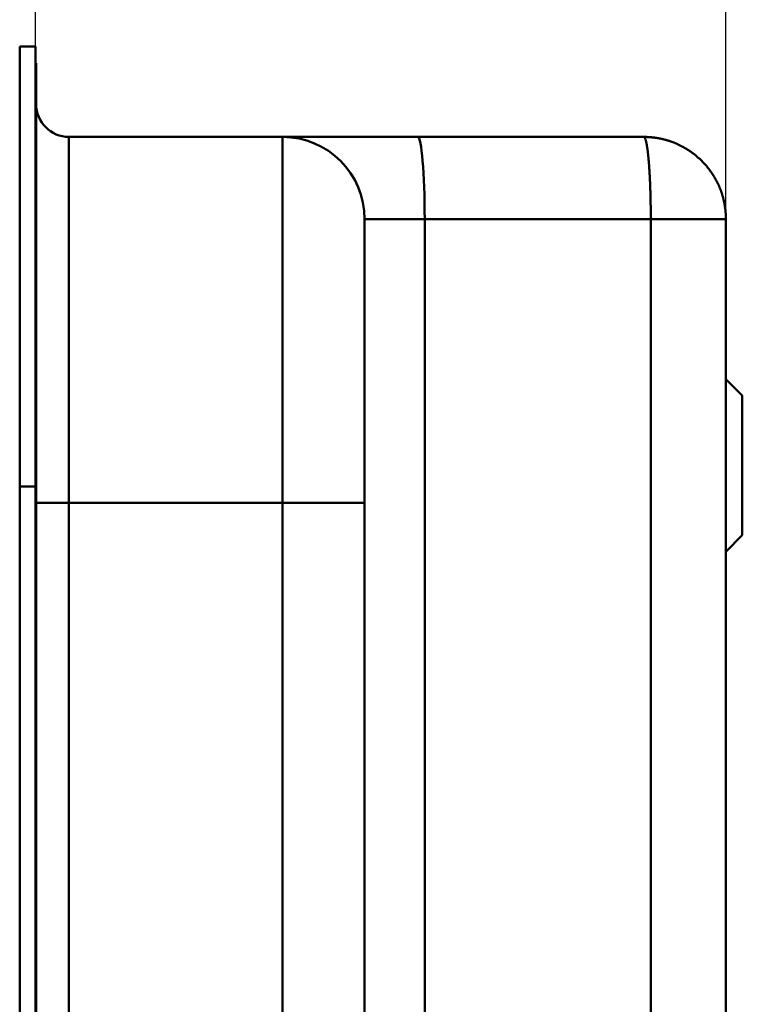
# Model space of a CAD drawing. Header units: millimetres. Extents: x 20 to 833, y 20 to 574.
# Tile 16 of 23: x 408 to 452, y 452 to 512. Entities that reach past the tile are written whole.
import ezdxf

# ---------------------------------------------------------------- set-up
doc = ezdxf.new("R2010")
doc.units = ezdxf.units.MM
doc.header["$LTSCALE"] = 2
for name, color, linetype, lineweight in [('Bemaßungen(DIN)', 7, 'Continuous', 25), ('Sichtbare Kanten(DIN)', 7, 'Continuous', 50), ('Sichtbare tangentiale Kanten(DIN)', 7, 'Continuous', 50)]:
    doc.layers.add(name, color=color, linetype=linetype, lineweight=lineweight)
doc.styles.add('STANDARD-DIN~0', font='arial.ttf')
doc.dimstyles.new('CAD-LAN', dxfattribs={"dimscale": 2, "dimtxt": 3.5, "dimasz": 2.5, "dimexe": 3.175, "dimexo": 0, "dimgap": 0.8, "dimtad": 1, "dimrnd": 1e-08, "dimtxsty": 'STANDARD-DIN~0', "dimcen": 0.09, "dimdle": 10, "dimclrd": 250, "dimclre": 250, "dimclrt": 250, "dimadec": 0, "dimazin": 2, "dimtfac": 1, "dimtmove": 0, "dimatfit": 3, "dimfxl": 1, "dimtolj": 1, "dimtzin": 0, "dimlwd": 25, "dimlwe": 25, "dimarcsym": 0})

# ---------------------------------------------------------------- blocks, each defined once
blk = doc.blocks.new('*D18')
at = {"layer": 'Bemaßungen(DIN)', "color": 250, "linetype": 'Continuous', "lineweight": 25, "true_color": 0x3f3f3f, "transparency": 16777216}
for p, q in [((408.545, 509.961), (408.545, 544.526)), ((450.575, 499.461), (450.575, 544.526)), ((413.545, 538.176), (445.575, 538.176))]:
    blk.add_line(p, q, dxfattribs=at)
at = {"layer": 'Bemaßungen(DIN)', "color": 250, "linetype": 'Continuous', "true_color": 0x3f3f3f, "transparency": 16777216}
for points in [[(413.545, 539.01), (413.545, 537.343), (408.545, 538.176)], [(445.575, 539.01), (445.575, 537.343), (450.575, 538.176)]]:
    blk.add_solid(points, dxfattribs=at)
at = {"layer": 'Defpoints', "color": 0, "linetype": 'Continuous', "transparency": 16777216}
for p in [(450.575, 538.176), (408.545, 509.961), (450.575, 499.461)]:
    blk.add_point(p, dxfattribs=at)
at = {"layer": 'Bemaßungen(DIN)', "color": 250, "linetype": 'Continuous', "lineweight": 25, "true_color": 0x3f3f3f, "transparency": 16777216, "insert": (424.441, 546.805), "char_height": 7, "attachment_point": 1, "style": 'STANDARD-DIN~0'}
blk.add_mtext('\\A1;42', dxfattribs=at)

msp = doc.modelspace()

# ---------------------------------------------------------------- linework, layer by layer
at = {"layer": 'Sichtbare Kanten(DIN)'}
for p, q in [((407.575, 483.176), (407.575, 509.961)), ((407.575, 509.961), (408.545, 509.961)), ((408.545, 509.961), (408.545, 483.176)), ((408.575, 508.961), (408.545, 508.961)), ((408.575, 508.961), (408.575, 483.177)), ((410.575, 504.461), (423.575, 504.461)), ((423.575, 504.461), (431.808, 504.461)), ((431.808, 504.461), (445.575, 504.461)), ((450.575, 275.461), (450.575, 499.461)), ((451.575, 488.711), (450.575, 489.711)), ((451.575, 488.711), (451.575, 480.211)), ((407.575, 291.745), (407.575, 483.176)), ((408.545, 483.176), (408.545, 291.745)), ((408.575, 483.177), (408.575, 291.745)), ((428.575, 292.745), (428.575, 482.177)), ((451.575, 480.211), (450.575, 479.211))]:
    msp.add_line(p, q, dxfattribs=at)
for points, degree in [([(410.575, 504.461), (409.47, 504.461), (408.575, 505.356), (408.575, 506.461)], 3), ([(423.575, 504.461), (426.336, 504.461), (428.575, 502.222), (428.575, 499.461)], 3), ([(445.575, 504.461), (445.678, 504.461), (445.884, 504.456), (446.189, 504.432), (446.587, 504.371), (447.066, 504.247), (447.526, 504.079), (447.964, 503.867), (448.377, 503.616), (448.762, 503.328), (449.118, 503.004), (449.442, 502.649), (449.73, 502.263), (449.981, 501.85), (450.192, 501.413), (450.361, 500.953), (450.485, 500.473), (450.546, 500.075), (450.569, 499.77), (450.575, 499.564), (450.575, 499.461)], 5)]:
    msp.add_open_spline(points, degree=degree, dxfattribs=at)
msp.add_open_spline([(428.575, 482.177), (428.575, 482.417), (428.575, 482.658), (428.575, 482.899), (428.575, 483.046), (428.575, 483.194), (428.575, 483.341), (428.575, 483.415), (428.575, 483.489), (428.575, 483.563), (428.575, 483.636), (428.575, 483.71), (428.575, 483.784), (428.575, 483.858), (428.575, 483.931), (428.575, 484.005), (428.575, 484.317), (428.575, 484.631), (428.575, 484.95), (428.575, 485.262), (428.575, 485.564), (428.575, 485.875), (428.575, 485.882), (428.575, 485.89), (428.575, 485.897), (428.575, 486.523), (428.575, 487.125), (428.575, 487.722), (428.575, 487.731), (428.575, 487.739), (428.575, 487.748), (428.575, 488.342), (428.575, 488.934), (428.575, 489.513), (428.575, 489.517), (428.575, 489.521), (428.575, 489.526), (428.575, 490.105), (428.575, 490.678), (428.575, 491.23), (428.575, 491.783), (428.575, 492.322), (428.575, 492.834), (428.575, 493.349), (428.575, 493.844), (428.575, 494.307), (428.575, 494.773), (428.575, 495.213), (428.575, 495.619), (428.575, 496.026), (428.575, 496.402), (428.575, 496.743), (428.575, 497.085), (428.575, 497.393), (428.575, 497.665), (428.575, 497.937), (428.575, 498.176), (428.575, 498.379), (428.575, 498.38), (428.575, 498.381), (428.575, 498.382), (428.575, 498.582), (428.575, 498.75), (428.575, 498.887), (428.575, 498.888), (428.575, 498.889), (428.575, 498.891), (428.575, 499.025), (428.575, 499.129), (428.575, 499.209), (428.575, 499.21), (428.575, 499.212), (428.575, 499.213), (428.575, 499.292), (428.575, 499.346), (428.575, 499.384), (428.575, 499.385), (428.575, 499.385), (428.575, 499.385), (428.575, 499.404), (428.575, 499.418), (428.575, 499.428), (428.575, 499.439), (428.575, 499.446), (428.575, 499.451), (428.575, 499.46), (428.575, 499.461), (428.575, 499.461)], degree=3, knots=[25.777082, 25.777082, 25.777082, 25.777082, 25.849294, 25.849294, 25.849294, 25.893566, 25.893566, 25.893566, 25.915702, 25.915702, 25.915702, 25.937837, 25.937837, 25.937837, 25.959965, 25.959965, 25.959965, 26.053587, 26.053587, 26.053587, 26.145037, 26.145037, 26.145037, 26.147201, 26.147201, 26.147201, 26.330773, 26.330773, 26.330773, 26.333413, 26.333413, 26.333413, 26.51606, 26.51606, 26.51606, 26.517402, 26.517402, 26.517402, 26.700358, 26.700358, 26.700358, 26.883378, 26.883378, 26.883378, 27.067107, 27.067107, 27.067107, 27.25173, 27.25173, 27.25173, 27.436827, 27.436827, 27.436827, 27.622417, 27.622417, 27.622417, 27.808465, 27.808465, 27.808465, 27.809539, 27.809539, 27.809539, 27.994055, 27.994055, 27.994055, 27.995671, 27.995671, 27.995671, 28.178232, 28.178232, 28.178232, 28.180944, 28.180944, 28.180944, 28.362273, 28.362273, 28.362273, 28.364373, 28.364373, 28.364373, 28.454557, 28.454557, 28.454557, 28.547206, 28.547206, 28.547206, 28.707352, 28.707352, 28.707352, 28.707352], dxfattribs=at)
at = {"layer": 'Sichtbare tangentiale Kanten(DIN)'}
for p, q in [((410.575, 504.461), (410.575, 482.176)), ((423.575, 482.177), (423.575, 504.461)), ((432.234, 275.461), (432.234, 499.461)), ((432.234, 499.461), (446, 499.461)), ((446, 499.461), (446, 275.461)), ((407.575, 483.176), (408.545, 483.176)), ((408.545, 483.177), (408.575, 483.177)), ((410.575, 482.176), (410.575, 292.745)), ((423.575, 482.176), (410.575, 482.176)), ((423.575, 292.745), (423.575, 482.176))]:
    msp.add_line(p, q, dxfattribs=at)
for points, degree in [([(431.808, 504.461), (432.043, 504.461), (432.234, 502.222), (432.234, 499.461)], 3), ([(446, 499.461), (446, 499.564), (446, 499.77), (445.998, 500.075), (445.993, 500.473), (445.982, 500.953), (445.968, 501.413), (445.95, 501.85), (445.928, 502.263), (445.904, 502.649), (445.876, 503.004), (445.846, 503.328), (445.813, 503.616), (445.778, 503.867), (445.741, 504.079), (445.702, 504.247), (445.661, 504.371), (445.627, 504.432), (445.601, 504.456), (445.583, 504.461), (445.575, 504.461)], 5), ([(428.575, 499.461), (428.575, 499.461), (430.164, 499.461), (432.234, 499.461)], 3), ([(450.575, 499.461), (450.575, 499.461), (450.57, 499.461), (450.549, 499.461), (450.495, 499.461), (450.384, 499.461), (450.233, 499.461), (450.044, 499.461), (449.818, 499.461), (449.558, 499.461), (449.265, 499.461), (448.942, 499.461), (448.591, 499.461), (448.214, 499.461), (447.812, 499.461), (447.388, 499.461), (446.944, 499.461), (446.574, 499.461), (446.29, 499.461), (446.097, 499.461), (446, 499.461)], 5), ([(410.575, 482.176), (409.47, 482.176), (408.575, 482.176), (408.575, 482.176)], 3), ([(423.575, 482.177), (426.336, 482.177), (428.575, 482.177), (428.575, 482.177)], 3)]:
    msp.add_open_spline(points, degree=degree, dxfattribs=at)

# ---------------------------------------------------------------- dimensions: what is measured, and where the dimension line sits
at = {"layer": 'Bemaßungen(DIN)', "color": 250, "linetype": 'Continuous', "lineweight": 25, "true_color": 0x3f3f3f}
dim = msp.add_linear_dim(base=(450.575, 538.176), p1=(408.545, 509.961), p2=(450.575, 499.461), angle=180, dimstyle='CAD-LAN', override={"dimgap": 0.8, "dimdec": 0, "dimtol": 0, "dimlim": 0, "dimtp": 0, "dimtm": 0, "dimtdec": 2, "dimtofl": 0, "dimatfit": 1}, dxfattribs=at)
dim.commit()
dim.dimension.update_dxf_attribs({"geometry": '*D18', "text_midpoint": (429.56, 538.176), "dimtype": 160})

doc.saveas('drawing.dxf')
